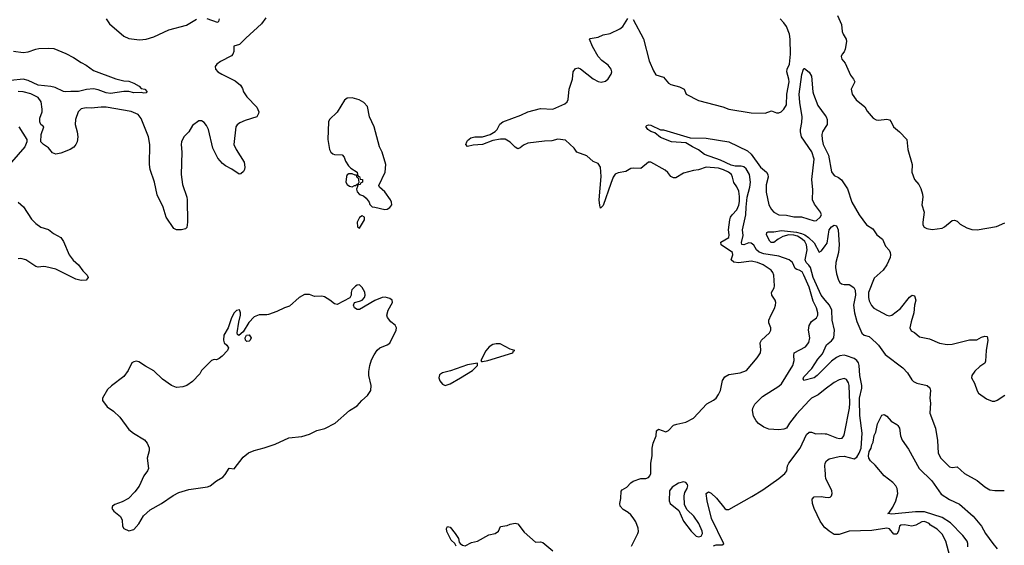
# Model space of a CAD drawing. Header units: inches. Extents: x 1384664 to 1536621, y 460766 to 646467.
# Tile 191 of 256: x 1433582 to 1441426, y 563377 to 567564. Entities that reach past the tile are written whole.
import ezdxf

# ---------------------------------------------------------------- set-up
doc = ezdxf.new("R2010")
doc.units = ezdxf.units.IN
doc.header["$MEASUREMENT"] = 0
doc.layers.add('B4536', color=7, linetype='Continuous')
doc.layers.add('B4546', color=7, linetype='Continuous')

msp = doc.modelspace()

# ---------------------------------------------------------------- linework, layer by layer
at = {"layer": 'B4536', "color": 5}
for points, elevation in [([(1435542, 567578), (1435508, 567530), (1435382, 567418), (1435333.6, 567366.4), (1435287.9, 567352.1), (1435287.7, 567310), (1435280.7, 567290), (1435270, 567277.2), (1435181, 567230), (1435151, 567210), (1435138, 567190), (1435141, 567170), (1435161, 567150), (1435191, 567130), (1435297.8, 567077.8), (1435341.7, 567041.7), (1435356.9, 567016.9), (1435365.7, 566990), (1435390, 566950.5), (1435470, 566866.8), (1435486, 566830), (1435484.1, 566815.9), (1435470, 566789.6), (1435378.2, 566761.8), (1435336.7, 566743.3), (1435313.6, 566726.4), (1435304.2, 566710), (1435288.9, 566570), (1435304.9, 566530), (1435368.9, 566430), (1435375.8, 566390), (1435372.7, 566370), (1435364.6, 566355.4), (1435343.1, 566336.9), (1435330, 566333.6), (1435272.5, 566372.5), (1435220, 566400), (1435198.2, 566418.2), (1435161.2, 566461.2), (1435121.4, 566541.4), (1435085.6, 566690), (1435070, 566720.5), (1435050, 566745.1), (1435030, 566759.5), (1435010, 566759.5), (1434959.3, 566720.7), (1434928.5, 566670), (1434888.4, 566630), (1434870.4, 566590), (1434868.9, 566571.1), (1434873.8, 566510), (1434868.3, 566330), (1434878, 566250), (1434912.9, 566150), (1434915.6, 566130), (1434918.4, 565950), (1434912.7, 565907.3), (1434902.8, 565897.2), (1434870.6, 565889.4), (1434830.4, 565889.6), (1434810, 565900.9), (1434749.7, 565990), (1434724.4, 566070), (1434677.7, 566170), (1434655.8, 566270), (1434620.7, 566370), (1434615.5, 566410), (1434617.2, 566570), (1434607.5, 566630), (1434550, 566776.8), (1434524.5, 566810), (1434470, 566831.9), (1434270, 566866), (1434230, 566866.9), (1434150, 566859.3), (1434110, 566863.1), (1434070, 566855.1), (1434047.1, 566830), (1434025.6, 566770), (1434024.7, 566730), (1434039.7, 566670), (1434044, 566630), (1434038.5, 566590), (1434030, 566569.6), (1434012.7, 566547.3), (1433984.9, 566530), (1433910, 566502), (1433870, 566492.3), (1433842.5, 566502.5), (1433810, 566544), (1433770, 566569), (1433748.7, 566590), (1433752.3, 566650), (1433774, 566710), (1433750, 566729.3), (1433741.4, 566750), (1433741.4, 566778.6), (1433759.8, 566830), (1433760.4, 566850), (1433752.9, 566910), (1433730, 566945.4), (1433670, 566972.2), (1433610, 566989.8), (1433570, 566992.9)], 780), ([(1434270.3, 567570), (1434295.8, 567530), (1434410, 567432.4), (1434450, 567414.9), (1434536.1, 567403.9), (1434588.7, 567410), (1434650, 567428.5), (1434770, 567483.8), (1434910, 567521.6), (1434990, 567567.2)], 780), ([(1435073.6, 567573.6), (1435154.8, 567545.2), (1435169.1, 567550.9), (1435172.7, 567570)], 780), ([(1438457, 563370), (1438507.3, 563470), (1438512.3, 563487.7), (1438510, 563513.2), (1438490, 563562.9), (1438470, 563595.1), (1438450, 563620.7), (1438430, 563638.4), (1438390, 563661.3), (1438366.2, 563690), (1438363.5, 563710), (1438371.6, 563750), (1438372.8, 563807.2), (1438382, 563818), (1438419.3, 563840.7), (1438450, 563874.4), (1438470, 563888.7), (1438530, 563909), (1438570, 563908.1), (1438590, 563916), (1438603.1, 563930), (1438608.6, 563950), (1438609.6, 564030), (1438620.7, 564090), (1438620.9, 564150), (1438629.4, 564190), (1438652.7, 564250), (1438654, 564290), (1438670, 564302.8), (1438730, 564280.7), (1438750, 564290.8), (1438790, 564333), (1438816.9, 564343.1), (1438890, 564356.9), (1438950, 564389.2), (1439057.1, 564502.9), (1439110, 564532.9), (1439130, 564550.2), (1439150, 564578.4), (1439164, 564610), (1439181.9, 564690), (1439200.3, 564719.7), (1439230, 564736.8), (1439321.2, 564750), (1439370.8, 564769.2), (1439457.6, 564870), (1439483.6, 564910), (1439486.3, 564933.7), (1439481.3, 564990), (1439491.5, 565010), (1439556.3, 565070), (1439566.6, 565090), (1439566.6, 565110), (1439549.8, 565149.8), (1439551.2, 565170), (1439567.3, 565212.7), (1439595.7, 565264.3), (1439603.1, 565290), (1439605.4, 565310), (1439600.4, 565330), (1439573.5, 565370), (1439572.1, 565390), (1439592.2, 565427.8), (1439595.3, 565444.7), (1439588.7, 565528.7), (1439581.8, 565550), (1439567.3, 565570), (1439504.8, 565610), (1439459.6, 565630), (1439410, 565640.8), (1439310, 565627.6), (1439270, 565632.9), (1439249.8, 565650), (1439263.2, 565690), (1439259.4, 565710), (1439169.1, 565770), (1439167.4, 565792.6), (1439230.7, 565830), (1439234, 565850), (1439229.3, 565890), (1439238.8, 565970), (1439244.8, 565990), (1439258.1, 566010), (1439296.2, 566050), (1439310, 566086), (1439315.6, 566115.6), (1439316.8, 566156.8), (1439310, 566196.9), (1439293.8, 566233.8), (1439270, 566268), (1439261.5, 566310), (1439252.5, 566330), (1439229.8, 566349.8), (1439190, 566368.9), (1439150, 566381.5), (1439051, 566389), (1438990, 566367.5), (1438950, 566361.8), (1438870, 566340.8), (1438810, 566305.4), (1438790, 566304.7), (1438770, 566315.1), (1438746.4, 566346.4), (1438724.8, 566364.8), (1438610, 566429.8), (1438590, 566428.6), (1438530, 566379.8), (1438470, 566382.6), (1438450, 566377.7), (1438410, 566353.7), (1438350, 566344.2), (1438326.3, 566333.7), (1438310, 566309.5), (1438290, 566258.4), (1438230, 566082.7), (1438210, 566062), (1438202.8, 566082.8), (1438199.2, 566130), (1438215.3, 566315.3), (1438209.4, 566390), (1438190, 566419.3), (1438150, 566434.7), (1438098.8, 566478.8), (1438020.9, 566510), (1438000.1, 566540.1), (1437930, 566605.2), (1437870, 566612.3), (1437822, 566598), (1437764, 566596), (1437630, 566580.5), (1437596.2, 566563.8), (1437570, 566542.4), (1437550, 566535.1), (1437530, 566548), (1437490, 566587.1), (1437450, 566611.3), (1437412.1, 566612.1), (1437350, 566601.1), (1437270, 566568.5), (1437194.9, 566565.1), (1437150, 566553.2), (1437136, 566570), (1437142.9, 566590), (1437150, 566602.8), (1437176.2, 566623.8), (1437208.2, 566631.8), (1437270, 566631.2), (1437330.8, 566649.2), (1437370, 566674.6), (1437384.4, 566690), (1437407.9, 566732.1), (1437430.7, 566749.3), (1437575.3, 566804.7), (1437629.3, 566830), (1437730, 566857.4), (1437830, 566851.4), (1437925.4, 566894.6), (1437943, 566910), (1437952.5, 566927.5), (1437959.9, 567010), (1437985, 567090), (1437990.8, 567149.2), (1438010, 567176.5), (1438030, 567180.2), (1438050, 567173.8), (1438150, 567093.7), (1438190, 567072.7), (1438214, 567066), (1438250, 567074), (1438270, 567094), (1438295.1, 567130), (1438298, 567150), (1438292.6, 567170), (1438270, 567200.5), (1438218.4, 567238.4), (1438189.8, 567269.8), (1438146, 567350), (1438122, 567410), (1438125.2, 567414.8), (1438190, 567423.8), (1438230, 567442.2), (1438285.9, 567454.1), (1438362, 567490), (1438387.8, 567510), (1438425.4, 567574.6)], 780), ([(1438470, 567566.8), (1438551, 567411), (1438597.4, 567237.4), (1438630, 567156.5), (1438650, 567126), (1438710, 567104.9), (1438750, 567057.6), (1438770, 567047.4), (1438838.8, 567030), (1438876, 567010), (1438891, 566970), (1438990, 566919.5), (1439184.7, 566870), (1439232.3, 566852.3), (1439410, 566822), (1439519.7, 566820.3), (1439570, 566838.8), (1439610, 566821), (1439630, 566821), (1439649.3, 566830.7), (1439670, 566851), (1439690, 566884.7), (1439692.6, 566970), (1439710.7, 567070), (1439709.4, 567090), (1439692.7, 567150), (1439696.4, 567170), (1439713.4, 567210), (1439721.4, 567290), (1439720.8, 567410), (1439715.7, 567450), (1439690.7, 567510), (1439670, 567539.6), (1439640.5, 567570)], 780), ([(1433532.3, 567312.3), (1433610, 567302), (1433650, 567306.9), (1433710, 567330.3), (1433734.6, 567334.6), (1433810, 567337.6), (1433853.8, 567333.8), (1433950, 567294.8), (1434010, 567262), (1434070, 567222), (1434110, 567203), (1434170, 567159.5), (1434347.3, 567092.7), (1434410, 567075.8), (1434450, 567073), (1434490, 567059.3), (1434534.3, 567034.3), (1434550, 567014.8), (1434578, 567010), (1434596, 566990), (1434590, 566982), (1434570, 566979), (1434550, 566985.2), (1434490, 566980.9), (1434450, 566992.3), (1434411.9, 566991.9), (1434305.1, 566974.9), (1434270, 566980.3), (1434205.4, 567005.4), (1434170, 567013.7), (1434112.7, 567007.3), (1434050, 566991), (1433990, 566992.6), (1433950, 566988.4), (1433930, 566993), (1433864.2, 567024.2), (1433830, 567032.1), (1433730, 567042.8), (1433650, 567080.4), (1433610, 567089.9), (1433510, 567078.6)], 760), ([(1440000, 564619.7), (1439943.4, 564576.6), (1439890, 564548), (1439870, 564531.5), (1439770, 564421.7), (1439714, 564350), (1439691, 564310), (1439670, 564301.2), (1439630, 564296), (1439550, 564302.7), (1439510, 564319.3), (1439468.1, 564348.1), (1439448.2, 564368.2), (1439426.7, 564406.7), (1439418.9, 564450), (1439422.6, 564470), (1439439.1, 564500.9), (1439498.4, 564561.6), (1439630, 564644), (1439650, 564663.8), (1439742.3, 564810), (1439751.8, 564848.2), (1439747.9, 564890), (1439752.8, 564910), (1439840.8, 564959.2), (1439868.7, 564991.3), (1439876.1, 565030), (1439866.9, 565090), (1439871, 565129), (1439890, 565158.8), (1439930.5, 565189.5), (1439939.4, 565210), (1439941.4, 565230), (1439930, 565269.6), (1439902.8, 565322.8), (1439870, 565434), (1439830, 565529.7), (1439814.6, 565554.6), (1439792.7, 565570), (1439773, 565573), (1439761, 565581), (1439738, 565630), (1439711.2, 565650), (1439630, 565680.2), (1439510, 565699.9), (1439472.6, 565712.6), (1439450.4, 565730), (1439430, 565767.9), (1439410, 565785), (1439390, 565787), (1439350, 565771), (1439334, 565774), (1439332.1, 565790), (1439344.6, 565844.6), (1439339.6, 565890), (1439367, 566010), (1439368.3, 566070), (1439377.5, 566150), (1439397.8, 566230), (1439402.7, 566270), (1439394.8, 566330), (1439370, 566375.7), (1439350, 566392.4), (1439330, 566398.3), (1439282.9, 566397.1), (1439250, 566404.7), (1439163.7, 566443.7), (1439038, 566490), (1438990, 566526.3), (1438942, 566550), (1438890, 566583), (1438775.3, 566590), (1438685.7, 566625.7), (1438641.5, 566661.5), (1438610, 566672.7), (1438587, 566690), (1438570, 566712), (1438578, 566722), (1438590, 566726.8), (1438610, 566723), (1438687.1, 566687.1), (1438710, 566687.3), (1438923.9, 566623.9), (1439050, 566619.8), (1439230.4, 566590), (1439378.7, 566518.7), (1439410, 566491.9), (1439484.8, 566390), (1439531.2, 566350), (1439543.3, 566330), (1439543.6, 566310), (1439529.3, 566249.3), (1439529.7, 566190), (1439550.1, 566090), (1439570, 566052.8), (1439590, 566031.5), (1439630, 566009.2), (1439690, 566006.5), (1439750, 565994.3), (1439810, 565992.8), (1439910, 565962.3), (1439930, 565964.2), (1439959.1, 565990), (1439968.5, 566010), (1439962.2, 566030), (1439914.5, 566094.5), (1439898.3, 566130), (1439899.6, 566210), (1439892.8, 566290), (1439912.3, 566452.3), (1439891.5, 566511.5), (1439811.2, 566630), (1439801.6, 566670), (1439801.5, 566690), (1439813.8, 566746.2), (1439814.9, 566790), (1439795.9, 566904.1), (1439792.1, 566970), (1439812, 567128), (1439826, 567170), (1439830, 567176), (1439834.8, 567174.8), (1439870, 567146), (1439890, 567114.8), (1439900.2, 566990), (1439906.7, 566970), (1439940.8, 566880.8), (1440000, 566800.3)], 760), ([(1433573.4, 566710), (1433638, 566610), (1433638, 566590), (1433622.8, 566550), (1433515.5, 566430)], 780), ([(1440000, 566705.5), (1439977.7, 566670), (1439973.4, 566650), (1439974.8, 566610), (1439984, 566570), (1440000, 566537.3)], 760), ([(1433570, 566110.4), (1433613, 566073), (1433675.9, 565975.9), (1433710, 565939.6), (1433750, 565912.6), (1433810, 565892.8), (1433850, 565861.5), (1433910, 565828.5), (1433930, 565798), (1433975.6, 565690), (1434008.8, 565648.8), (1434050.3, 565610), (1434083.6, 565563.6), (1434119.1, 565530), (1434127.3, 565510), (1434110, 565489.5), (1434070, 565485.6), (1434030, 565498), (1433870, 565576.9), (1433790, 565596.1), (1433770, 565598.2), (1433730, 565593.3), (1433710, 565597.6), (1433630, 565651), (1433590, 565660.5), (1433570, 565658)], 780), ([(1440000, 565329.6), (1439966.4, 565370), (1439903.7, 565510), (1439883, 565590), (1439869.6, 565609.6), (1439846.7, 565630), (1439838.5, 565650), (1439856.4, 565730), (1439851, 565771), (1439836.1, 565796.1), (1439816.6, 565816.7), (1439778.7, 565838.7), (1439750, 565847.8), (1439710, 565849.8), (1439661.8, 565838.2), (1439623, 565817), (1439590, 565789.7), (1439568.7, 565790), (1439558.6, 565798.6), (1439531.8, 565850), (1439533.2, 565870), (1439544.8, 565875.3), (1439590, 565875), (1439650, 565883.6), (1439770, 565871.6), (1439810, 565862), (1439837.7, 565850), (1439865.8, 565830), (1439910, 565786.7), (1439950, 565713.4), (1439970, 565722), (1440000, 565763.1)], 740), ([(1440000, 564793.6), (1439935.4, 564730), (1439910, 564710.8), (1439829.4, 564690), (1439824, 564704), (1439830, 564718.9), (1439893.8, 564786.2), (1439940.4, 564859.6), (1439978.4, 564901.6), (1440000, 564950.9)], 740), ([(1439110, 563371.9), (1439130, 563380.6), (1439178.4, 563381.6), (1439190.7, 563389.3), (1439093.8, 563590), (1439058.7, 563730), (1439051.6, 563790), (1439070, 563803.1), (1439090, 563793.4), (1439132.8, 563752.8), (1439200.7, 563670), (1439210, 563662.2), (1439230, 563661.7), (1439415.3, 563764.7), (1439501.6, 563818.4), (1439629.8, 563910), (1439678.5, 563950), (1439694, 563970), (1439699.3, 564010), (1439709.6, 564030.4), (1439799.5, 564150), (1439850, 564258.8), (1439870, 564279.1), (1439890, 564277.3), (1439924.8, 564264.8), (1439971.7, 564268.3), (1440000, 564266.1)], 760), ([(1440000, 563974), (1439996, 564010), (1439999.3, 564030), (1440000, 564031.4)], 740), ([(1440000, 563515.1), (1439997.4, 563517.4), (1439958.5, 563570), (1439912, 563670), (1439899.1, 563710), (1439894.8, 563745.2), (1439910, 563763.9), (1439966.4, 563766.4), (1440000, 563760.7)], 740), ([(1437059, 563370), (1437049, 563390), (1437018.7, 563418.7), (1436985.6, 563485.6), (1436980.9, 563510), (1436990, 563526), (1437010, 563520.5), (1437050.2, 563470.2), (1437076.4, 563430), (1437082, 563402), (1437091, 563390), (1437110, 563377.3), (1437130, 563373.4), (1437180.6, 563399.4), (1437230, 563410.4), (1437320.3, 563459.7), (1437370, 563470.6), (1437397, 563490), (1437412.3, 563527.7), (1437466.3, 563533.7), (1437490, 563546), (1437530, 563554), (1437550, 563547.3), (1437600.9, 563480.9), (1437690, 563402.6), (1437730, 563404.2), (1437750, 563398.9), (1437830, 563334)], 780)]:
    msp.add_lwpolyline(points, dxfattribs=dict(at, elevation=elevation))
for points, elevation in [([(1436230, 566942.7), (1436190, 566939.3), (1436170, 566924), (1436111.5, 566828.5), (1436050.5, 566770), (1436041.3, 566750), (1436037.6, 566610), (1436050.4, 566530), (1436060.5, 566510), (1436075.6, 566495.6), (1436090.3, 566490.3), (1436150, 566487.7), (1436165.5, 566470), (1436176.4, 566436.4), (1436200.5, 566400.5), (1436220.7, 566380.7), (1436271, 566350), (1436271.6, 566331.6), (1436278, 566318), (1436290, 566314), (1436294, 566294), (1436312, 566290), (1436312, 566270), (1436298, 566262), (1436294, 566250), (1436274, 566246), (1436274, 566234), (1436264.7, 566215.3), (1436270, 566194), (1436290, 566172), (1436319.8, 566159.8), (1436342, 566142), (1436364.7, 566110), (1436371.1, 566091.1), (1436390, 566072), (1436410, 566071.3), (1436490, 566051), (1436510, 566054.8), (1436530, 566066.8), (1436545.2, 566090), (1436543.7, 566110), (1436534.5, 566130), (1436491.5, 566191.5), (1436448.7, 566228.7), (1436444, 566244), (1436492.3, 566350), (1436499, 566410), (1436469.3, 566510), (1436447.3, 566550), (1436405.1, 566710), (1436367.3, 566790), (1436351.8, 566871.8), (1436324.1, 566904.1), (1436286.8, 566926.8)], 820), ([(1436203.6, 566336.4), (1436191.6, 566328.4), (1436185.4, 566314.6), (1436181, 566270), (1436190, 566252), (1436210, 566238), (1436230, 566232), (1436250, 566242), (1436258, 566242), (1436270, 566254), (1436282, 566258), (1436286, 566270), (1436282, 566302), (1436270, 566306), (1436266, 566326), (1436254, 566326), (1436230, 566335.3)], 820), ([(1436310, 566002), (1436290, 565988), (1436271.3, 565950), (1436272.7, 565912.7), (1436290, 565902), (1436328.7, 565970), (1436328, 565990)], 820), ([(1436290, 565452.7), (1436270, 565449.4), (1436258, 565442), (1436228.5, 565411.5), (1436222, 565390), (1436222.8, 565370), (1436210.8, 565349.2), (1436110, 565296), (1436090, 565299.3), (1436052.7, 565330), (1436010, 565357), (1435990, 565360.9), (1435930, 565359.3), (1435890, 565375.1), (1435850, 565375.1), (1435808.1, 565351.9), (1435730, 565281.2), (1435690, 565269.2), (1435630, 565239.5), (1435564.1, 565215.9), (1435550, 565212), (1435490, 565212), (1435450, 565196.9), (1435407, 565153), (1435362.5, 565077.5), (1435328.7, 565048.7), (1435316.4, 565056.4), (1435314, 565070), (1435326.6, 565153.4), (1435341.2, 565210), (1435341.2, 565230), (1435332.9, 565252.9), (1435310, 565248.7), (1435290, 565228), (1435270, 565188), (1435242, 565110), (1435208, 565050), (1435205.5, 565010), (1435210.5, 564990.5), (1435232, 564970), (1435244.7, 564950), (1435236, 564930), (1435195.6, 564884.4), (1435170, 564864), (1435150, 564855.3), (1435130, 564858), (1435110, 564848), (1435030, 564769), (1435016, 564744), (1434958.6, 564681.4), (1434913.4, 564650), (1434881.4, 564638.6), (1434830, 564634.8), (1434790, 564650.6), (1434719.1, 564699.1), (1434650, 564766.6), (1434583.3, 564803.3), (1434530, 564839.5), (1434510, 564843.7), (1434490, 564839.5), (1434474.8, 564830), (1434444.9, 564770), (1434410, 564722.7), (1434311.7, 564648.3), (1434281.4, 564618.6), (1434242, 564550), (1434241.6, 564530), (1434279, 564479), (1434330, 564446.8), (1434378.3, 564398.3), (1434450, 564299.1), (1434487.3, 564270), (1434575.9, 564215.9), (1434597, 564190), (1434613, 564153), (1434613.4, 564130), (1434597.3, 564070), (1434608.8, 563990), (1434600.4, 563970), (1434570.3, 563930), (1434533, 563847), (1434498.2, 563801.8), (1434449.2, 563750.8), (1434397.3, 563722.7), (1434339, 563701), (1434321, 563690), (1434314.8, 563670), (1434330.7, 563650), (1434385.3, 563605.3), (1434398.4, 563578.4), (1434401, 563530), (1434410, 563512), (1434450, 563491.3), (1434490, 563502.8), (1434530, 563547.3), (1434568.1, 563611.9), (1434621.1, 563658.9), (1434710, 563710.2), (1434805.2, 563774.8), (1434850, 563798.3), (1434930, 563821.9), (1435077.3, 563842.7), (1435099.5, 563850), (1435149.6, 563890), (1435200.4, 563919.6), (1435219.8, 563940.2), (1435250, 563990.8), (1435290, 563986.8), (1435361.9, 564078.1), (1435405.7, 564114.3), (1435450, 564132.9), (1435530, 564153.8), (1435616.6, 564183.4), (1435726.7, 564233.3), (1435830, 564244.8), (1435890, 564263.5), (1435950, 564291.5), (1436013.1, 564306.9), (1436094.3, 564350), (1436210, 564450.6), (1436271.5, 564488.5), (1436306.6, 564530), (1436352.3, 564570), (1436379.5, 564610), (1436382.9, 564650), (1436363, 564730), (1436362.8, 564762.8), (1436371.2, 564810), (1436385.7, 564854.3), (1436405.3, 564894.7), (1436430, 564931), (1436449.5, 564950.5), (1436510, 564973.4), (1436530, 564986.8), (1436582, 565090), (1436583.7, 565110), (1436572.7, 565130), (1436538, 565158), (1436512.7, 565192.7), (1436507.3, 565210), (1436516.4, 565250), (1436551.1, 565310), (1436549, 565330), (1436530, 565342.7), (1436494.2, 565354.2), (1436470, 565351.6), (1436410, 565327.6), (1436290, 565255.6), (1436270, 565254.5), (1436249.4, 565270), (1436241.2, 565290), (1436248.7, 565310), (1436290, 565320.5), (1436310, 565330.6), (1436329.4, 565350), (1436335.1, 565370), (1436330, 565393.2), (1436309.3, 565430)], 820), ([(1435390, 564999.3), (1435380.9, 565010), (1435378, 565030), (1435389.3, 565050.7), (1435410, 565053), (1435425.5, 565030), (1435418, 565010), (1435410, 565002)], 820), ([(1437376.8, 564983.2), (1437350, 564977.2), (1437321.6, 564958.4), (1437294.6, 564925.4), (1437254.8, 564850), (1437262, 564842), (1437270, 564841.6), (1437310, 564848.9), (1437509.3, 564910), (1437514.6, 564925.4), (1437526, 564930), (1437490, 564939.5), (1437410, 564980.7)], 820), ([(1437229.2, 564829.2), (1437150, 564815.3), (1437012.7, 564767.3), (1436950.2, 564750), (1436925.8, 564734.2), (1436919.7, 564710), (1436928, 564688), (1436950, 564659.9), (1436970, 564650.9), (1437010, 564664.2), (1437093.6, 564710), (1437189.2, 564770), (1437229.7, 564810)], 820), ([(1438870, 563883.4), (1438830, 563872.3), (1438779, 563841), (1438758.5, 563810), (1438755.6, 563730), (1438763.6, 563710), (1438833.8, 563653.8), (1438870, 563568.8), (1438930, 563488.7), (1438971, 563450), (1438990, 563444.2), (1439010, 563449.1), (1439021.3, 563470), (1439018, 563490), (1438991.9, 563550), (1438951.2, 563610), (1438900.2, 563660.2), (1438878.9, 563698.9), (1438875.8, 563770), (1438882, 563798), (1438899.6, 563830), (1438904.5, 563850), (1438900.7, 563860.7), (1438890, 563876.2)], 780)]:
    msp.add_lwpolyline(points, close=True, dxfattribs=dict(at, elevation=elevation))
at = {"layer": 'B4546', "color": 5}
for points, elevation in [([(1440097.4, 567597.4), (1440130, 567526), (1440134.9, 567470), (1440141.5, 567450), (1440166.3, 567410), (1440168.9, 567390), (1440159.3, 567330), (1440150, 567309.2), (1440134, 567290), (1440126.7, 567270), (1440130.7, 567250), (1440158, 567218), (1440201.8, 567121.8), (1440225.5, 567090), (1440234, 567070), (1440206.7, 567010), (1440213.4, 566970), (1440244.5, 566924.5), (1440314, 566870), (1440334.4, 566834.4), (1440380.4, 566780.4), (1440406.4, 566766.4), (1440423.9, 566763.9), (1440490, 566771.8), (1440510, 566765.5), (1440523.8, 566750), (1440543, 566710), (1440591.8, 566671.8), (1440648.5, 566608.5), (1440657.7, 566530), (1440692.6, 566410), (1440690.4, 566350), (1440710.5, 566290), (1440744, 566250), (1440759.9, 566219.9), (1440773.1, 566173.1), (1440777, 566150), (1440768.2, 566090), (1440788.4, 566030), (1440776.5, 565950), (1440778, 565930), (1440788.5, 565910), (1440810, 565900.3), (1440850, 565894), (1440930, 565903.6), (1440950, 565913.4), (1441010, 565963.8), (1441030, 565967.7), (1441050, 565958.8), (1441074.7, 565934.7), (1441126.4, 565906.4), (1441166.8, 565893.2), (1441210.6, 565890.6), (1441362.7, 565917.3), (1441430, 565944.9)], 780), ([(1440000, 566800.3), (1440007.6, 566790), (1440015.5, 566770), (1440015.4, 566730), (1440000, 566705.5)], 760), ([(1440000, 566537.3), (1440025.4, 566485.4), (1440050, 566351), (1440070, 566323), (1440105.8, 566305.8), (1440127.7, 566287.7), (1440144.9, 566264.9), (1440176.3, 566216.3), (1440210.4, 566110), (1440269.2, 566009.2), (1440329, 565929), (1440377.6, 565897.6), (1440410.7, 565850), (1440456, 565816), (1440479.3, 565759.3), (1440508, 565728), (1440517.3, 565710), (1440520.5, 565690), (1440515.8, 565670), (1440490.2, 565610), (1440459.6, 565570), (1440390, 565506), (1440345, 565390), (1440344.8, 565350), (1440350, 565325.5), (1440367.8, 565287.8), (1440386.7, 565266.7), (1440490, 565211.4), (1440510, 565206), (1440530, 565210.2), (1440597.8, 565262.2), (1440670, 565354.9), (1440691.3, 565370), (1440710, 565363.8), (1440720.9, 565330), (1440710.4, 565290), (1440706.4, 565230), (1440683.4, 565156.6), (1440674.6, 565110), (1440685.2, 565085.3), (1440710, 565073), (1440750, 565038.3), (1440830, 565021.7), (1440910, 564987.2), (1440970, 564975.9), (1441010, 564978.6), (1441150, 565012.7), (1441206.3, 565013.7), (1441245.1, 565034.9), (1441270, 565042), (1441290, 565041), (1441295.8, 565010), (1441282.4, 564930), (1441276.8, 564843.2), (1441270, 564828), (1441230, 564802), (1441190, 564765.2), (1441167.3, 564730), (1441164, 564710), (1441188.7, 564668.7), (1441208.7, 564608.7), (1441220.7, 564590), (1441284.7, 564544.7), (1441330, 564526), (1441350, 564524.4), (1441370, 564532.7), (1441430, 564574)], 760), ([(1440000, 565763.1), (1440015.6, 565784.4), (1440031.1, 565890), (1440050, 565914.9), (1440070, 565928.2), (1440090, 565920.7), (1440101.2, 565890), (1440110.8, 565770), (1440105.8, 565710), (1440083.4, 565630), (1440081.7, 565590), (1440090, 565540.7), (1440103.7, 565490), (1440116.9, 565470), (1440130, 565459.7), (1440150, 565454.3), (1440190, 565454.8), (1440226.4, 565430), (1440239.1, 565410), (1440239.9, 565370), (1440225.7, 565290), (1440232.9, 565230), (1440250, 565160.8), (1440290, 565066.4), (1440310, 565050.5), (1440350, 565040.4), (1440406.4, 564990), (1440424.9, 564970), (1440475.6, 564895.6), (1440618.3, 564790), (1440655.8, 564750), (1440690, 564694.9), (1440702.7, 564682.7), (1440730, 564667.4), (1440810.2, 564650.2), (1440832.6, 564632.6), (1440836.9, 564610), (1440833.1, 564550), (1440838.7, 564510), (1440832.7, 564430), (1440876.9, 564310), (1440892.7, 564212.7), (1440898.5, 564110), (1440920.9, 564070), (1440990, 564001.6), (1441010, 563998), (1441050, 564003), (1441108.2, 563950), (1441210, 563893), (1441270, 563842.4), (1441310, 563819.5), (1441350, 563812.4), (1441426.2, 563813.8)], 740), ([(1440000, 564950.9), (1440010, 564973.7), (1440050, 565004.5), (1440066.8, 565030), (1440073.8, 565090), (1440055.4, 565170), (1440051, 565251), (1440032.9, 565290), (1440000, 565329.6)], 740), ([(1440000, 564031.4), (1440009.2, 564050), (1440030, 564066.8), (1440110, 564084), (1440150, 564087.3), (1440230, 564066.3), (1440250, 564078.5), (1440270, 564111.1), (1440284.4, 564150), (1440292.4, 564270), (1440273.7, 564410), (1440271.7, 564530), (1440272.5, 564550), (1440291.6, 564628.4), (1440291.8, 564650), (1440274.5, 564730), (1440268.8, 564810), (1440263.3, 564830), (1440250.8, 564850), (1440230, 564864.1), (1440170, 564887.1), (1440149.6, 564890.4), (1440114.3, 564885.7), (1440090, 564873.1), (1440050, 564842.8), (1440000, 564793.6)], 740), ([(1440000, 564266.1), (1440010, 564265.4), (1440090, 564232.6), (1440113.3, 564226.7), (1440135.1, 564230), (1440148.6, 564250), (1440153.4, 564266.6), (1440191.7, 564470), (1440194.7, 564510), (1440191.2, 564650), (1440185.6, 564670), (1440170, 564696.9), (1440150, 564705.4), (1440110, 564695.6), (1440070, 564672.9), (1440000, 564619.7)], 760), ([(1441135.3, 563364.7), (1441135.9, 563390), (1441129.4, 563410), (1441095.6, 563455.6), (1440996.2, 563556.2), (1440930, 563599.6), (1440790, 563642.3), (1440717.6, 563642.4), (1440530, 563624.8), (1440499.3, 563630), (1440506.7, 563633.3), (1440538, 563682), (1440560.7, 563730), (1440577.4, 563790), (1440571.7, 563830), (1440561.1, 563850), (1440537.3, 563877.4), (1440469.9, 563930), (1440396.5, 564016.5), (1440360.5, 564050), (1440347.2, 564070), (1440345, 564090), (1440350, 564124), (1440364, 564150), (1440370, 564178), (1440382, 564198), (1440390, 564251), (1440402, 564278), (1440415.3, 564344.7), (1440450, 564414), (1440470, 564418), (1440490, 564404.7), (1440525.8, 564365.8), (1440570, 564338.8), (1440577.3, 564330), (1440590, 564311), (1440598, 564250), (1440613.2, 564213.2), (1440662, 564142), (1440747.2, 563990), (1440848.9, 563890), (1440924.1, 563784.1), (1440990, 563741.8), (1441070, 563704.9), (1441179.2, 563610), (1441244, 563530), (1441275.6, 563470), (1441334.2, 563390), (1441370, 563349.1)], 720), ([(1440000, 563760.7), (1440023.2, 563756.8), (1440038.4, 563761.6), (1440050, 563772), (1440055.1, 563790), (1440051.4, 563811.4), (1440005.1, 563910), (1440000.9, 563930), (1440002.7, 563950), (1440000, 563974)], 740), ([(1441003.7, 563250), (1440960.7, 563410), (1440930, 563465.2), (1440890, 563505.2), (1440837.6, 563537.6), (1440827, 563550), (1440790, 563567.2), (1440770, 563563.2), (1440721.6, 563538.4), (1440690, 563529.9), (1440630, 563539.3), (1440602.6, 563537.4), (1440590.6, 563529.4), (1440583.5, 563490), (1440570, 563464.7), (1440545.2, 563465.2), (1440510, 563506.9), (1440490, 563514.7), (1440370, 563494.9), (1440190.8, 563490), (1440110, 563464.2), (1440070, 563463.1), (1440030, 563488.3), (1440000, 563515.1)], 740)]:
    msp.add_lwpolyline(points, dxfattribs=dict(at, elevation=elevation))

doc.saveas('drawing.dxf')
